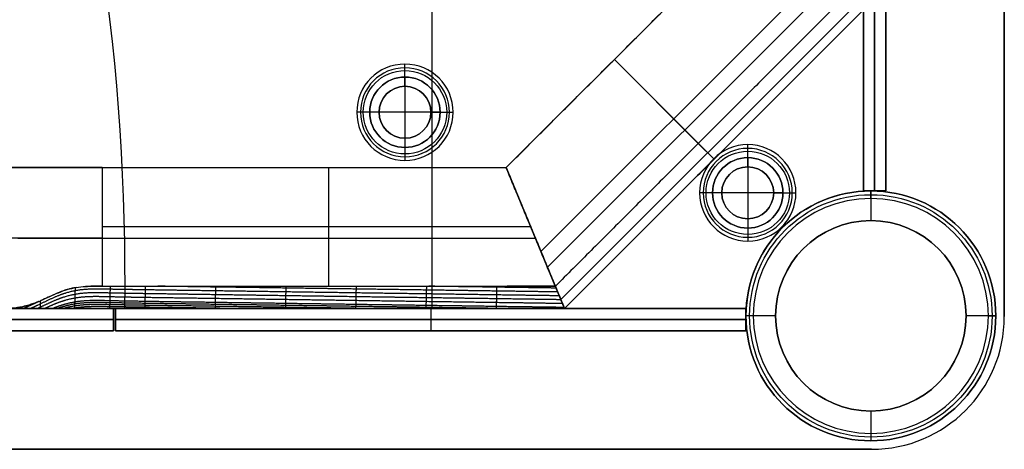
# Model space of a CAD drawing. Header units: millimetres. Extents: x -9 to 841, y -464 to 386.
# Tile 15 of 24: x 708 to 841, y -464 to -406. Entities that reach past the tile are written whole.
import ezdxf

# ---------------------------------------------------------------- set-up
doc = ezdxf.new("R2010")
doc.units = ezdxf.units.MM
doc.header["$MEASUREMENT"] = 0

msp = doc.modelspace()

# ---------------------------------------------------------------- linework, layer by layer
for p, q in [((840.91, -446.55, 9), (840.91, 367.65, 9)), ((763.73, -445.45, -0.5), (763.73, -340.96, -0.5)), ((763.73, -414.22, -3.5), (763.73, -340.96, -3.5)), ((821.91, -429.6, -20.5), (821.91, -344.6, -20.5)), ((823.41, -344.6, -40.5), (823.41, -429.6, -40.5)), ((823.41, -429.6, -0.5), (823.41, -344.6, -0.5)), ((824.91, -429.6, -20.5), (824.91, -344.6, -20.5)), ((821.91, -345.84, -2), (821.91, -429.63, -2)), ((773.73, -426.45, -38.75), (802.91, -397.28, -38.75)), ((814.22, -401.96, -5), (778.42, -437.76, -5)), ((779.3, -439.89, -72.5), (816.34, -402.84, -72.5)), ((781.11, -444.26, -6.81), (820.72, -404.65, -6.81)), ((781.6, -445.45, -40.25), (821.91, -405.15, -40.25)), ((760.08, -414.23, 1.25), (760.08, -412.48, -0.5)), ((799.64, -423.18, -5), (788.32, -411.86, -5)), ((788.32, -411.86, -72.5), (788.32, -411.86, -5)), ((801.76, -425.3, -72.5), (788.32, -411.86, -72.5)), ((760.08, -415.48, -1), (760.08, -412.98, -3.5)), ((760.08, -414.23, 12.5), (760.08, -414.23, 1.25)), ((760.08, -414.23, 12.5), (760.08, -423.73, 12.5)), ((760.08, -415.48, -0.5), (760.08, -415.48, -1)), ((755.33, -418.98, 1.25), (753.58, -418.98, -0.5)), ((756.58, -418.98, -1), (754.08, -418.98, -3.5)), ((755.33, -418.98, 12.5), (755.33, -418.98, 1.25)), ((764.83, -418.98, 12.5), (755.33, -418.98, 12.5)), ((756.58, -418.98, -0.5), (756.58, -418.98, -1)), ((763.58, -418.98, -1), (766.08, -418.98, -3.5)), ((763.58, -418.98, -0.5), (763.58, -418.98, -1)), ((764.83, -418.98, 1.25), (766.58, -418.98, -0.5)), ((764.83, -418.98, 12.5), (764.83, -418.98, 1.25)), ((760.08, -422.48, -0.5), (760.08, -422.48, -1)), ((760.08, -422.48, -1), (760.08, -424.98, -3.5)), ((801.76, -425.3, -8), (799.64, -423.18, -5)), ((806.31, -425.1, 1.25), (806.31, -423.35, -0.5)), ((760.08, -423.73, 1.25), (760.08, -425.48, -0.5)), ((760.08, -423.73, 12.5), (760.08, -423.73, 1.25)), ((763.73, -445.45, -3.5), (763.73, -423.74, -3.5)), ((806.31, -426.35, -1), (806.31, -423.85, -3.5)), ((801.76, -425.3, -72.5), (801.76, -425.3, -8)), ((806.31, -425.1, 12.5), (806.31, -425.1, 1.25)), ((806.31, -425.1, 12.5), (806.31, -434.6, 12.5)), ((58.08, -426.45, -36.5), (773.73, -426.45, -36.5)), ((719.24, -426.45, -5), (719.24, -442.45, -5)), ((749.8, -442.45, -5), (749.8, -426.45, -5)), ((773.73, -426.45, -38.75), (781.6, -445.45, -38.75)), ((781.6, -445.45, -38.75), (773.73, -426.45, -38.75)), ((806.31, -426.35, -0.5), (806.31, -426.35, -1)), ((801.56, -429.85, 1.25), (799.81, -429.85, -0.5)), ((802.81, -429.85, -1), (800.31, -429.85, -3.5)), ((801.56, -429.85, 12.5), (801.56, -429.85, 1.25)), ((811.06, -429.85, 12.5), (801.56, -429.85, 12.5)), ((802.81, -429.85, -0.5), (802.81, -429.85, -1)), ((809.81, -429.85, -1), (812.31, -429.85, -3.5)), ((809.81, -429.85, -0.5), (809.81, -429.85, -1)), ((811.06, -429.85, 1.25), (812.81, -429.85, -0.5)), ((811.06, -429.85, 12.5), (811.06, -429.85, 1.25)), ((824.91, -429.6, -20.5), (821.91, -429.6, -20.5)), ((821.91, -429.63, -3.5), (821.91, -429.63, -0.5)), ((822.91, -430.6, -0.5), (822.91, -429.6, -1.5)), ((822.91, -429.6, -1.5), (822.91, -429.6, -721.5)), ((822.91, -429.6, -721.5), (822.91, -433.6, -721.5)), ((823.41, -429.6, -40.5), (823.41, -429.6, -0.5)), ((822.91, -430.6, -0.5), (822.91, -433.6, -0.5)), ((806.31, -433.35, -0.5), (806.31, -433.35, -1)), ((806.31, -433.35, -1), (806.31, -435.85, -3.5)), ((822.91, -433.6, -0.5), (822.91, -433.6, -721.5)), ((777.05, -434.45, -5), (719.24, -434.45, -5)), ((806.31, -434.6, 1.25), (806.31, -436.35, -0.5)), ((806.31, -434.6, 12.5), (806.31, -434.6, 1.25)), ((707.88, -435.95, -72.5), (777.67, -435.95, -72.5)), ((777.67, -435.95, -72.5), (777.67, -435.95, -5)), ((777.67, -435.95, -72.5), (777.67, -435.95, -5)), ((50.21, -445.45, -36.5), (781.6, -445.45, -36.5)), ((720.76, -445.45, -20.5), (110.76, -445.45, -20.5)), ((720.76, -445.45, -20.5), (720.76, -448.45, -20.5)), ((721.06, -445.45, -20.5), (721.06, -448.45, -20.5)), ((806.06, -445.45, -20.5), (721.06, -445.45, -20.5)), ((722.3, -445.45, -3.5), (722.3, -445.45, -0.5)), ((806.09, -445.45, -2), (722.3, -445.45, -2)), ((763.56, -445.45, -40.5), (763.56, -448.45, -40.5)), ((763.56, -445.45, -0.5), (763.56, -448.45, -0.5)), ((763.56, -445.45, -0.5), (763.56, -445.45, -40.5)), ((764.19, -445.45, -0.5), (764.19, -445.45, -3.5)), ((806.06, -445.45, -20.5), (806.06, -448.45, -20.5)), ((806.09, -445.45, -0.5), (806.09, -445.45, -3.5)), ((110.76, -446.95, -40.5), (720.76, -446.95, -40.5)), ((720.76, -446.95, -0.5), (110.76, -446.95, -0.5)), ((720.76, -446.95, -40.5), (720.76, -446.95, -0.5)), ((721.06, -446.95, -40.5), (806.06, -446.95, -40.5)), ((721.06, -446.95, -0.5), (721.06, -446.95, -40.5)), ((806.06, -446.95, -0.5), (721.06, -446.95, -0.5)), ((807.06, -446.45, -0.5), (806.06, -446.45, -1.5)), ((806.06, -446.45, -1.5), (806.06, -446.45, -721.5)), ((810.06, -446.45, -721.5), (806.06, -446.45, -721.5)), ((806.06, -446.95, -40.5), (806.06, -446.95, -0.5)), ((810.06, -446.45, -0.5), (807.06, -446.45, -0.5)), ((810.06, -446.45, -0.5), (810.06, -446.45, -721.5)), ((838.76, -446.45, -0.5), (835.76, -446.45, -0.5)), ((835.76, -446.45, -0.5), (835.76, -446.45, -721.5)), ((839.76, -446.45, -721.5), (835.76, -446.45, -721.5)), ((838.76, -446.45, -0.5), (839.76, -446.45, -1.5)), ((839.76, -446.45, -1.5), (839.76, -446.45, -721.5)), ((720.76, -448.45, -20.5), (110.76, -448.45, -20.5)), ((806.06, -448.45, -20.5), (721.06, -448.45, -20.5)), ((763.56, -448.45, -0.5), (763.56, -448.45, -40.5)), ((822.91, -459.3, -0.5), (822.91, -462.3, -0.5)), ((822.91, -459.3, -0.5), (822.91, -459.3, -721.5)), ((822.91, -459.3, -721.5), (822.91, -463.3, -721.5)), ((822.91, -462.3, -0.5), (822.91, -463.3, -1.5)), ((822.91, -463.3, -1.5), (822.91, -463.3, -721.5)), ((8.81, -464.45, 9), (823.01, -464.45, 9)), ((823.01, -464.45, -0.5), (823.01, -464.45, 18.5))]:
    msp.add_line(p, q)
for centre, radius in [((760.08, -418.98, 0.37), 5.63), ((760.08, -418.98, -2.25), 4.75), ((760.08, -418.98, 6.87), 4.75), ((760.08, -418.98, -0.75), 3.5), ((806.31, -429.85, 0.37), 5.62), ((806.31, -429.85, -2.25), 4.75), ((806.31, -429.85, 6.87), 4.75), ((806.31, -429.85, -0.75), 3.5), ((822.91, -446.45, -361.5), 16.85), ((822.91, -446.45, -1), 16.35), ((822.91, -446.45, -361), 12.85)]:
    msp.add_circle(centre, radius)
for centre, radius, start, end in [((422.33, -441.32, -3.5), 300, 359.2104, 17.5852), ((422.33, -441.32, -0.5), 300, 359.2104, 17.5852), ((422.33, -441.32, -2), 300, 359.2104, 17.5852), ((760.08, -418.98, -0.5), 6.5, 0, 180), ((760.08, -418.98, -3.5), 6, 90, 270), ((760.08, -418.98, 1.25), 4.75, 0, 180), ((760.08, -418.98, 12.5), 4.75, 360, 180), ((760.08, -418.98, -3.5), 6, 270, 90), ((760.08, -418.98, -1), 3.5, 90, 270), ((760.08, -418.98, -0.5), 3.5, 90, 270), ((760.08, -418.98, -1), 3.5, 270, 90), ((760.08, -418.98, -0.5), 3.5, 270, 90), ((760.08, -418.98, -0.5), 6.5, 180, 0), ((760.08, -418.98, 1.25), 4.75, 180, 0), ((760.08, -418.98, 12.5), 4.75, 180, 0), ((806.31, -429.85, -0.5), 6.5, 0, 180), ((806.31, -429.85, -3.5), 6, 90, 270), ((806.31, -429.85, -3.5), 6, 270, 90), ((806.31, -429.85, 1.25), 4.75, 0, 180), ((806.31, -429.85, 12.5), 4.75, 0, 180), ((806.31, -429.85, -1), 3.5, 90, 270), ((806.31, -429.85, -0.5), 3.5, 90, 270), ((806.31, -429.85, -1), 3.5, 270, 90), ((806.31, -429.85, -0.5), 3.5, 270, 90), ((806.31, -429.85, -0.5), 6.5, 180, 0), ((806.31, -429.85, 1.25), 4.75, 180, 0), ((806.31, -429.85, 12.5), 4.75, 180, 0), ((822.91, -446.45, -1.5), 16.85, 90, 270), ((822.91, -446.45, -721.5), 16.85, 90, 270), ((822.91, -446.45, -0.5), 16.85, 93.4023, 176.5977), ((822.91, -446.45, -3.5), 16.85, 93.4023, 176.5977), ((822.91, -446.45, -2), 16.85, 93.4023, 176.5977), ((822.91, -446.45, -1.5), 16.85, 270, 90), ((822.91, -446.45, -721.5), 16.85, 270, 90), ((822.91, -446.45, -0.5), 15.85, 90, 270), ((822.91, -446.45, -0.5), 15.85, 270, 90), ((822.91, -446.45, -721.5), 12.85, 90, 270), ((822.91, -446.45, -0.5), 12.85, 90, 270), ((822.91, -446.45, -721.5), 12.85, 270, 90), ((822.91, -446.45, -0.5), 12.85, 270, 90), ((823.01, -446.55, -0.5), 17.9, 270, 0), ((823.01, -446.55, 18.5), 17.9, 270, 360), ((823.01, -446.55, 9), 17.9, 270, 0)]:
    msp.add_arc(centre, radius, start, end)
at = {"extrusion": (1.57971e-13, 1, 4.43695e-13)}
msp.add_arc((-719.24, 15, -426.45), 20, 270, 309.195, dxfattribs=at)
at = {"extrusion": (0, 1, 0)}
msp.add_arc((-719.24, 15, -435.95), 20, 270, 309.195, dxfattribs=at)
for points, degree in [([(840.91, 367.65, -0.5), (840.91, -39.45, -0.5), (840.91, -446.55, -0.5)], 2), ([(840.91, -446.55, 18.5), (840.91, -39.45, 18.5), (840.91, 367.65, 18.5)], 2), ([(821.91, -429.6, -40.5), (821.91, -387.1, -40.5), (821.91, -344.6, -40.5)], 2), ([(821.91, -344.6, -0.5), (821.91, -387.1, -0.5), (821.91, -429.6, -0.5)], 2), ([(824.91, -344.6, -40.5), (824.91, -387.1, -40.5), (824.91, -429.6, -40.5)], 2), ([(824.91, -429.6, -0.5), (824.91, -387.1, -0.5), (824.91, -344.6, -0.5)], 2), ([(821.91, -345.84, -0.5), (821.91, -387.73, -0.5), (821.91, -429.63, -0.5)], 2), ([(821.91, -429.63, -3.5), (821.91, -387.73, -3.5), (821.91, -345.84, -3.5)], 2), ([(773.73, -426.45, -5), (788.32, -411.86, -5), (802.91, -397.28, -5)], 2), ([(773.73, -426.45, -72.5), (788.32, -411.86, -72.5), (802.91, -397.28, -72.5)], 2), ([(818.91, -403.9, -5), (799.64, -423.18, -5), (780.36, -442.45, -5)], 2), ([(781.6, -445.45, -8), (801.76, -425.3, -8), (821.91, -405.15, -8)], 2), ([(821.91, -405.15, -72.5), (801.76, -425.3, -72.5), (781.6, -445.45, -72.5)], 2), ([(58.08, -426.45, -72.5), (415.91, -426.45, -72.5), (773.73, -426.45, -72.5)], 2), ([(719.24, -426.45, -5), (746.49, -426.45, -5), (773.73, -426.45, -5)], 2), ([(780.36, -442.45, -5), (777.05, -434.45, -5), (773.73, -426.45, -5)], 2), ([(773.73, -426.45, -5), (773.73, -426.45, -38.75), (773.73, -426.45, -72.5)], 2), ([(773.73, -426.45, -72.5), (777.67, -435.95, -72.5), (781.6, -445.45, -72.5)], 2), ([(773.73, -426.45, -72.5), (773.73, -426.45, -38.75), (773.73, -426.45, -5)], 2), ([(773.73, -426.45, -72.5), (777.67, -435.95, -72.5), (781.6, -445.45, -72.5)], 2), ([(773.73, -426.45, -5), (777.05, -434.45, -5), (780.36, -442.45, -5)], 2), ([(824.91, -429.6, -40.5), (823.41, -429.6, -40.5), (821.91, -429.6, -40.5)], 2), ([(821.91, -429.6, -0.5), (823.41, -429.6, -0.5), (824.91, -429.6, -0.5)], 2), ([(821.91, -429.6, -40.5), (821.91, -429.6, -20.5), (821.91, -429.6, -0.5)], 2), ([(824.91, -429.6, -40.5), (824.91, -429.6, -20.5), (824.91, -429.6, -0.5)], 2), ([(715.73, -442.62, -4.69), (716.16, -442.55, -4.77), (716.58, -442.51, -4.83), (717.01, -442.48, -4.88)], 3), ([(717.01, -442.48, -4.88), (717.74, -442.44, -4.96), (718.48, -442.46, -5), (719.23, -442.45, -5)], 3), ([(719.23, -442.45, -5), (719.23, -442.45, -5), (719.24, -442.45, -5), (719.24, -442.45, -5)], 3), ([(720.82, -442.45, -5), (722.41, -442.45, -5), (724.01, -442.45, -5), (725.6, -442.45, -5)], 3), ([(725.6, -442.45, -5), (733.54, -442.45, -5), (760.46, -442.45, -5), (773.85, -442.45, -5)], 3), ([(780.36, -442.45, -5), (778.19, -442.45, -5), (776.02, -442.45, -5), (773.85, -442.45, -5)], 3), ([(780.36, -442.45, -5), (780.98, -443.95, -6.5), (781.6, -445.45, -8)], 2), ([(780.36, -442.45, -5), (780.93, -443.82, -6.37), (781.22, -444.52, -7.06), (781.6, -445.45, -8)], 3), ([(780.36, -442.45, -5), (780.36, -442.45, -5), (780.36, -442.45, -5), (780.36, -442.45, -5)], 3), ([(710.7, -444.51, -3.08), (710.29, -444.71, -2.93), (709.88, -444.9, -2.78), (709.48, -445.09, -2.63), (709.07, -445.27, -2.48), (708.67, -445.45, -2.34)], 5), ([(710.44, -444.61, -2.96), (710.62, -444.54, -3.05), (710.8, -444.47, -3.13), (710.98, -444.39, -3.22)], 3), ([(50.21, -445.45, -72.5), (415.91, -445.45, -72.5), (781.6, -445.45, -72.5)], 2), ([(110.76, -445.45, -40.5), (415.76, -445.45, -40.5), (720.76, -445.45, -40.5)], 2), ([(720.76, -445.45, -0.5), (415.76, -445.45, -0.5), (110.76, -445.45, -0.5)], 2), ([(719.24, -445.45, -8), (718.48, -445.45, -8), (717.72, -445.45, -7.97), (716.97, -445.45, -7.87)], 3), ([(719.24, -445.45, -8), (718.48, -445.45, -8), (717.73, -445.45, -7.97), (716.97, -445.45, -7.87)], 3), ([(719.25, -445.45, -8), (719.25, -445.45, -8), (719.25, -445.45, -8), (719.24, -445.45, -8)], 3), ([(720.8, -445.45, -8), (720.17, -445.45, -8), (719.68, -445.45, -8.01), (719.25, -445.45, -8)], 3), ([(720.76, -445.45, -40.5), (720.76, -446.95, -40.5), (720.76, -448.45, -40.5)], 2), ([(720.76, -448.45, -0.5), (720.76, -446.95, -0.5), (720.76, -445.45, -0.5)], 2), ([(720.76, -445.45, -40.5), (720.76, -445.45, -20.5), (720.76, -445.45, -0.5)], 2), ([(725.56, -445.45, -8), (723.97, -445.45, -8), (722.38, -445.45, -8), (720.8, -445.45, -8)], 3), ([(721.06, -445.45, -40.5), (763.56, -445.45, -40.5), (806.06, -445.45, -40.5)], 2), ([(721.06, -448.45, -40.5), (721.06, -446.95, -40.5), (721.06, -445.45, -40.5)], 2), ([(721.06, -445.45, -0.5), (721.06, -445.45, -20.5), (721.06, -445.45, -40.5)], 2), ([(721.06, -448.45, -0.5), (721.06, -446.95, -0.5), (721.06, -445.45, -0.5)], 2), ([(806.06, -445.45, -0.5), (763.56, -445.45, -0.5), (721.06, -445.45, -0.5)], 2), ([(806.09, -445.45, -0.5), (764.19, -445.45, -0.5), (722.3, -445.45, -0.5)], 2), ([(722.3, -445.45, -3.5), (764.19, -445.45, -3.5), (806.09, -445.45, -3.5)], 2), ([(781.6, -445.45, -8), (780.97, -445.45, -8), (780.34, -445.45, -8), (779.71, -445.45, -8)], 3), ([(781.6, -445.45, -8), (780.97, -445.45, -8), (780.34, -445.45, -8), (779.71, -445.45, -8)], 3), ([(781.6, -445.45, -72.5), (781.6, -445.45, -40.25), (781.6, -445.45, -8)], 2), ([(781.6, -445.45, -72.5), (781.6, -445.45, -40.25), (781.6, -445.45, -8)], 2), ([(781.6, -445.45, -8), (781.6, -445.45, -8), (781.6, -445.45, -8), (781.6, -445.45, -8)], 3), ([(806.06, -445.45, -40.5), (806.06, -446.95, -40.5), (806.06, -448.45, -40.5)], 2), ([(806.06, -448.45, -0.5), (806.06, -446.95, -0.5), (806.06, -445.45, -0.5)], 2), ([(806.06, -445.45, -40.5), (806.06, -445.45, -20.5), (806.06, -445.45, -0.5)], 2), ([(840.91, -446.55, -0.5), (840.91, -446.55, 9), (840.91, -446.55, 18.5)], 2), ([(720.76, -448.45, -40.5), (415.76, -448.45, -40.5), (110.76, -448.45, -40.5)], 2), ([(110.76, -448.45, -0.5), (415.76, -448.45, -0.5), (720.76, -448.45, -0.5)], 2), ([(720.76, -448.45, -40.5), (720.76, -448.45, -20.5), (720.76, -448.45, -0.5)], 2), ([(806.06, -448.45, -40.5), (763.56, -448.45, -40.5), (721.06, -448.45, -40.5)], 2), ([(721.06, -448.45, -40.5), (721.06, -448.45, -20.5), (721.06, -448.45, -0.5)], 2), ([(721.06, -448.45, -0.5), (763.56, -448.45, -0.5), (806.06, -448.45, -0.5)], 2), ([(806.06, -448.45, -40.5), (806.06, -448.45, -20.5), (806.06, -448.45, -0.5)], 2), ([(823.01, -464.45, -0.5), (415.91, -464.45, -0.5), (8.81, -464.45, -0.5)], 2), ([(8.81, -464.45, 18.5), (415.91, -464.45, 18.5), (823.01, -464.45, 18.5)], 2)]:
    msp.add_open_spline(points, degree=degree)
for points, degree, knots in [([(780.9, -443.74, -6.29), (779.21, -443.72, -6.27), (777.53, -443.69, -6.25), (775.84, -443.67, -6.22), (772.26, -443.62, -6.17), (768.68, -443.57, -6.12), (766.78, -443.54, -6.09), (762.99, -443.49, -6.04), (759.2, -443.43, -5.99), (757.31, -443.41, -5.96), (753.52, -443.35, -5.9), (749.73, -443.3, -5.85), (747.83, -443.27, -5.82), (744.04, -443.22, -5.77), (740.25, -443.16, -5.72), (738.36, -443.13, -5.69), (734.57, -443.08, -5.64), (730.77, -443.02, -5.58), (728.88, -443, -5.56), (726.04, -442.95, -5.52), (723.19, -442.91, -5.48), (722.25, -442.9, -5.46), (720.35, -442.86, -5.45), (718.46, -442.82, -5.43), (717.51, -442.81, -5.41), (715.62, -442.96, -5.26), (713.74, -443.51, -4.8), (712.81, -443.91, -4.48), (711.61, -444.51, -4.01), (710.41, -445.08, -3.56), (710.15, -445.21, -3.46), (709.89, -445.33, -3.36), (709.63, -445.45, -3.27)], 5, [-3.773212, -3.773212, -3.773212, -3.773212, -3.773212, -3.773212, -2.930342, -2.930342, -2.930342, -1.982927, -1.982927, -1.982927, -1.035512, -1.035512, -1.035512, -0.088097, -0.088097, -0.088097, 0.859318, 0.859318, 0.859318, 1.806733, 1.806733, 1.806733, 2.28044, 2.28044, 2.28044, 2.754148, 2.754148, 2.754148, 3.227855, 3.227855, 3.227855, 3.360834, 3.360834, 3.360834, 3.360834, 3.360834, 3.360834]), ([(781.12, -444.27, -6.82), (779.38, -444.25, -6.79), (777.65, -444.21, -6.77), (775.92, -444.19, -6.74), (772.29, -444.14, -6.69), (768.67, -444.09, -6.64), (766.77, -444.06, -6.61), (762.98, -444.01, -6.56), (759.19, -443.95, -6.51), (757.3, -443.93, -6.48), (753.5, -443.87, -6.43), (749.71, -443.82, -6.37), (747.82, -443.79, -6.34), (744.03, -443.74, -6.29), (740.24, -443.68, -6.24), (738.34, -443.65, -6.21), (734.55, -443.6, -6.16), (730.76, -443.54, -6.1), (728.87, -443.51, -6.08), (726.03, -443.47, -6.04), (723.18, -443.43, -6), (722.23, -443.41, -5.99), (720.34, -443.37, -5.98), (718.44, -443.32, -5.96), (717.49, -443.31, -5.95), (715.61, -443.45, -5.8), (713.72, -443.98, -5.36), (712.8, -444.37, -5.04), (711.79, -444.86, -4.66), (710.78, -445.35, -4.28), (710.7, -445.38, -4.25), (710.63, -445.42, -4.22), (710.56, -445.45, -4.2)], 5, [-3.796107, -3.796107, -3.796107, -3.796107, -3.796107, -3.796107, -2.930342, -2.930342, -2.930342, -1.982927, -1.982927, -1.982927, -1.035512, -1.035512, -1.035512, -0.088097, -0.088097, -0.088097, 0.859318, 0.859318, 0.859318, 1.806733, 1.806733, 1.806733, 2.28044, 2.28044, 2.28044, 2.754148, 2.754148, 2.754148, 3.227855, 3.227855, 3.227855, 3.265299, 3.265299, 3.265299, 3.265299, 3.265299, 3.265299]), ([(710.98, -444.39, -3.22), (711.38, -444.22, -3.4), (711.77, -444.03, -3.56), (712.56, -443.66, -3.86), (712.96, -443.48, -3.99), (713.75, -443.16, -4.24), (714.14, -443.01, -4.35), (714.94, -442.78, -4.54), (715.34, -442.69, -4.62), (715.73, -442.62, -4.69)], 3, [-0.5338197, -0.5338197, -0.5338197, -0.5338197, -0.4003078, -0.4003078, -0.2668714, -0.2668714, -0.1334431, -0.1334431, 0, 0, 0, 0]), ([(715.73, -442.62, -4.69), (715.52, -442.66, -4.65), (715.34, -442.69, -4.62), (715.02, -442.77, -4.55), (714.87, -442.8, -4.52), (714.47, -442.91, -4.43), (714.24, -442.98, -4.37), (713.6, -443.21, -4.19), (713.25, -443.35, -4.09), (712.58, -443.65, -3.86), (712.27, -443.8, -3.75), (711.64, -444.09, -3.5), (711.32, -444.24, -3.37), (710.98, -444.39, -3.22)], 3, [6.6422665, 6.6422665, 6.6422665, 6.6422665, 6.6801911, 6.6801911, 6.7181156, 6.7181156, 6.7939591, 6.7939591, 6.9456434, 6.9456434, 7.0973278, 7.0973278, 7.2490125, 7.2490125, 7.2490125, 7.2490125]), ([(715.57, -445.45, -7.58), (715.57, -445.44, -7.57), (715.57, -445.43, -7.56), (715.57, -445.42, -7.55), (715.57, -445.35, -7.49), (715.57, -445.28, -7.43), (715.57, -445.23, -7.38), (715.57, -445.12, -7.28), (715.58, -445.01, -7.18), (715.58, -444.96, -7.13), (715.58, -444.85, -7.03), (715.58, -444.74, -6.92), (715.58, -444.69, -6.87), (715.59, -444.53, -6.72), (715.59, -444.37, -6.57), (715.59, -444.26, -6.46), (715.6, -444.05, -6.25), (715.6, -443.85, -6.04), (715.6, -443.75, -5.94), (715.61, -443.55, -5.73), (715.61, -443.35, -5.51), (715.62, -443.25, -5.4), (715.62, -443.07, -5.19), (715.63, -442.89, -4.98), (715.63, -442.8, -4.88), (715.63, -442.72, -4.78), (715.64, -442.64, -4.67)], 5, [-0.2547841, -0.2547841, -0.2547841, -0.2547841, -0.2547841, -0.2547841, -0.2473987, -0.2473987, -0.2473987, -0.2110006, -0.2110006, -0.2110006, -0.1746026, -0.1746026, -0.1746026, -0.1382045, -0.1382045, -0.1382045, -0.0654085, -0.0654085, -0.0654085, 0.0073876, 0.0073876, 0.0073876, 0.0801837, 0.0801837, 0.0801837, 0.1459855, 0.1459855, 0.1459855, 0.1459855, 0.1459855, 0.1459855]), ([(719.23, -442.45, -5), (718.82, -442.45, -5), (718.41, -442.45, -4.99), (717.62, -442.46, -4.94), (717.28, -442.47, -4.91), (717.01, -442.48, -4.88)], 3, [6.2382072, 6.2382072, 6.2382072, 6.2382072, 6.3657997, 6.3657997, 6.4938217, 6.4938217, 6.4938217, 6.4938217]), ([(719.24, -442.45, -5), (719.64, -442.45, -5), (720.05, -442.45, -5), (720.48, -442.45, -5), (720.64, -442.45, -5), (720.82, -442.45, -5)], 3, [0.0465945, 0.0465945, 0.0465945, 0.0465945, 0.1483252, 0.1483252, 0.1940596, 0.1940596, 0.1940596, 0.1940596]), ([(720.29, -445.45, -8), (720.29, -445.4, -7.96), (720.3, -445.36, -7.91), (720.3, -445.31, -7.87), (720.3, -445.21, -7.77), (720.3, -445.11, -7.68), (720.3, -445.05, -7.63), (720.3, -444.94, -7.53), (720.31, -444.84, -7.42), (720.31, -444.78, -7.37), (720.31, -444.68, -7.27), (720.31, -444.57, -7.17), (720.31, -444.52, -7.12), (720.32, -444.36, -6.96), (720.32, -444.2, -6.81), (720.32, -444.09, -6.71), (720.33, -443.89, -6.5), (720.33, -443.68, -6.29), (720.33, -443.57, -6.19), (720.34, -443.37, -5.98), (720.34, -443.16, -5.76), (720.35, -443.06, -5.66), (720.35, -442.88, -5.46), (720.36, -442.7, -5.27), (720.36, -442.61, -5.18), (720.36, -442.53, -5.09), (720.36, -442.45, -5)], 5, [-0.2795516, -0.2795516, -0.2795516, -0.2795516, -0.2795516, -0.2795516, -0.2473987, -0.2473987, -0.2473987, -0.2110006, -0.2110006, -0.2110006, -0.1746026, -0.1746026, -0.1746026, -0.1382045, -0.1382045, -0.1382045, -0.0654085, -0.0654085, -0.0654085, 0.0073876, 0.0073876, 0.0073876, 0.0801837, 0.0801837, 0.0801837, 0.1403159, 0.1403159, 0.1403159, 0.1403159, 0.1403159, 0.1403159]), ([(725.03, -445.45, -8), (725.03, -445.42, -7.97), (725.03, -445.39, -7.94), (725.03, -445.35, -7.91), (725.04, -445.27, -7.82), (725.04, -445.18, -7.74), (725.04, -445.13, -7.69), (725.04, -445.02, -7.58), (725.04, -444.92, -7.48), (725.05, -444.87, -7.43), (725.05, -444.76, -7.33), (725.05, -444.66, -7.22), (725.05, -444.6, -7.17), (725.06, -444.45, -7.01), (725.06, -444.29, -6.86), (725.06, -444.19, -6.76), (725.07, -443.98, -6.55), (725.07, -443.77, -6.34), (725.07, -443.66, -6.24), (725.08, -443.46, -6.03), (725.08, -443.25, -5.82), (725.08, -443.15, -5.71), (725.09, -442.94, -5.51), (725.09, -442.74, -5.3), (725.1, -442.65, -5.2), (725.1, -442.55, -5.1), (725.1, -442.45, -5)], 5, [-0.2699499, -0.2699499, -0.2699499, -0.2699499, -0.2699499, -0.2699499, -0.2473987, -0.2473987, -0.2473987, -0.2110006, -0.2110006, -0.2110006, -0.1746026, -0.1746026, -0.1746026, -0.1382045, -0.1382045, -0.1382045, -0.0654085, -0.0654085, -0.0654085, 0.0073876, 0.0073876, 0.0073876, 0.0801837, 0.0801837, 0.0801837, 0.1496671, 0.1496671, 0.1496671, 0.1496671, 0.1496671, 0.1496671]), ([(780.68, -443.22, -5.77), (779.04, -443.2, -5.74), (777.4, -443.17, -5.72), (775.76, -443.15, -5.7), (772.23, -443.1, -5.65), (768.69, -443.05, -5.6), (766.79, -443.02, -5.57), (763, -442.97, -5.52), (759.21, -442.91, -5.47), (757.32, -442.88, -5.44), (753.53, -442.83, -5.38), (749.74, -442.78, -5.33), (747.84, -442.75, -5.3), (744.05, -442.7, -5.25), (740.26, -442.64, -5.2), (738.37, -442.61, -5.17), (734.91, -442.57, -5.12), (731.45, -442.52, -5.07), (729.88, -442.49, -5.05), (728.32, -442.47, -5.03), (726.75, -442.45, -5)], 5, [-3.75029, -3.75029, -3.75029, -3.75029, -3.75029, -3.75029, -2.930342, -2.930342, -2.930342, -1.982927, -1.982927, -1.982927, -1.035512, -1.035512, -1.035512, -0.088097, -0.088097, -0.088097, 0.859318, 0.859318, 0.859318, 1.641724, 1.641724, 1.641724, 1.641724, 1.641724, 1.641724]), ([(734.51, -445.45, -8), (734.51, -445.44, -8), (734.51, -445.44, -7.99), (734.51, -445.43, -7.99), (734.51, -445.38, -7.93), (734.51, -445.32, -7.87), (734.52, -445.27, -7.82), (734.52, -445.16, -7.72), (734.52, -445.06, -7.61), (734.52, -445.01, -7.56), (734.52, -444.9, -7.46), (734.53, -444.8, -7.35), (734.53, -444.75, -7.3), (734.53, -444.59, -7.14), (734.53, -444.43, -6.99), (734.54, -444.33, -6.89), (734.54, -444.12, -6.68), (734.55, -443.91, -6.47), (734.55, -443.81, -6.37), (734.55, -443.6, -6.16), (734.56, -443.39, -5.95), (734.56, -443.29, -5.84), (734.57, -443.08, -5.64), (734.57, -442.87, -5.43), (734.57, -442.77, -5.32), (734.58, -442.64, -5.2), (734.58, -442.52, -5.07), (734.58, -442.49, -5.05), (734.58, -442.47, -5.02), (734.58, -442.45, -5)], 5, [-0.2510777, -0.2510777, -0.2510777, -0.2510777, -0.2510777, -0.2510777, -0.2473987, -0.2473987, -0.2473987, -0.2110006, -0.2110006, -0.2110006, -0.1746026, -0.1746026, -0.1746026, -0.1382045, -0.1382045, -0.1382045, -0.0654085, -0.0654085, -0.0654085, 0.0073876, 0.0073876, 0.0073876, 0.0801837, 0.0801837, 0.0801837, 0.1529798, 0.1529798, 0.1529798, 0.1686254, 0.1686254, 0.1686254, 0.1686254, 0.1686254, 0.1686254]), ([(743.99, -445.45, -8), (743.99, -445.42, -7.97), (743.99, -445.39, -7.94), (743.99, -445.36, -7.91), (743.99, -445.28, -7.83), (744, -445.19, -7.75), (744, -445.14, -7.69), (744, -445.04, -7.59), (744, -444.93, -7.49), (744, -444.88, -7.43), (744.01, -444.73, -7.28), (744.01, -444.57, -7.12), (744.01, -444.47, -7.02), (744.02, -444.26, -6.81), (744.02, -444.05, -6.6), (744.02, -443.94, -6.5), (744.03, -443.74, -6.29), (744.03, -443.53, -6.08), (744.04, -443.42, -5.98), (744.04, -443.22, -5.77), (744.05, -443.01, -5.56), (744.05, -442.9, -5.46), (744.05, -442.75, -5.3), (744.06, -442.6, -5.15), (744.06, -442.55, -5.1), (744.06, -442.5, -5.05), (744.06, -442.45, -5)], 5, [-0.2321987, -0.2321987, -0.2321987, -0.2321987, -0.2321987, -0.2321987, -0.2110006, -0.2110006, -0.2110006, -0.1746026, -0.1746026, -0.1746026, -0.1382045, -0.1382045, -0.1382045, -0.0654085, -0.0654085, -0.0654085, 0.0073876, 0.0073876, 0.0073876, 0.0801837, 0.0801837, 0.0801837, 0.1529798, 0.1529798, 0.1529798, 0.1875161, 0.1875161, 0.1875161, 0.1875161, 0.1875161, 0.1875161]), ([(753.47, -445.45, -8), (753.47, -445.45, -8), (753.47, -445.44, -8), (753.47, -445.44, -7.99), (753.47, -445.38, -7.94), (753.47, -445.33, -7.88), (753.47, -445.28, -7.83), (753.48, -445.17, -7.73), (753.48, -445.07, -7.62), (753.48, -445.02, -7.57), (753.48, -444.86, -7.41), (753.49, -444.7, -7.26), (753.49, -444.6, -7.15), (753.49, -444.39, -6.95), (753.5, -444.18, -6.74), (753.5, -444.08, -6.63), (753.5, -443.87, -6.43), (753.51, -443.66, -6.22), (753.51, -443.56, -6.11), (753.52, -443.35, -5.9), (753.52, -443.14, -5.7), (753.52, -443.04, -5.59), (753.53, -442.86, -5.41), (753.53, -442.68, -5.23), (753.53, -442.6, -5.15), (753.54, -442.53, -5.08), (753.54, -442.45, -5)], 5, [-0.2133198, -0.2133198, -0.2133198, -0.2133198, -0.2133198, -0.2133198, -0.2110006, -0.2110006, -0.2110006, -0.1746026, -0.1746026, -0.1746026, -0.1382045, -0.1382045, -0.1382045, -0.0654085, -0.0654085, -0.0654085, 0.0073876, 0.0073876, 0.0073876, 0.0801837, 0.0801837, 0.0801837, 0.1529798, 0.1529798, 0.1529798, 0.206371, 0.206371, 0.206371, 0.206371, 0.206371, 0.206371]), ([(762.95, -445.45, -8), (762.95, -445.42, -7.97), (762.95, -445.39, -7.95), (762.95, -445.37, -7.92), (762.95, -445.28, -7.84), (762.95, -445.2, -7.76), (762.95, -445.15, -7.7), (762.96, -445, -7.55), (762.96, -444.84, -7.39), (762.96, -444.74, -7.29), (762.97, -444.53, -7.08), (762.97, -444.32, -6.87), (762.98, -444.22, -6.77), (762.98, -444.01, -6.56), (762.99, -443.8, -6.35), (762.99, -443.69, -6.25), (762.99, -443.49, -6.04), (763, -443.28, -5.83), (763, -443.17, -5.73), (763, -442.97, -5.52), (763.01, -442.76, -5.31), (763.01, -442.66, -5.21), (763.01, -442.55, -5.11), (763.02, -442.45, -5)], 5, [-0.1944408, -0.1944408, -0.1944408, -0.1944408, -0.1944408, -0.1944408, -0.1746026, -0.1746026, -0.1746026, -0.1382045, -0.1382045, -0.1382045, -0.0654085, -0.0654085, -0.0654085, 0.0073876, 0.0073876, 0.0073876, 0.0801837, 0.0801837, 0.0801837, 0.1529798, 0.1529798, 0.1529798, 0.2252152, 0.2252152, 0.2252152, 0.2252152, 0.2252152, 0.2252152]), ([(780.46, -442.7, -5.25), (778.87, -442.67, -5.22), (777.27, -442.65, -5.2), (775.68, -442.63, -5.18), (772.25, -442.58, -5.13), (768.81, -442.53, -5.08), (766.98, -442.5, -5.05), (765.14, -442.48, -5.03), (763.3, -442.45, -5)], 5, [-3.727361, -3.727361, -3.727361, -3.727361, -3.727361, -3.727361, -2.930342, -2.930342, -2.930342, -2.011109, -2.011109, -2.011109, -2.011109, -2.011109, -2.011109]), ([(772.43, -445.45, -8), (772.43, -445.39, -7.94), (772.43, -445.34, -7.89), (772.43, -445.29, -7.84), (772.43, -445.13, -7.68), (772.44, -444.98, -7.53), (772.44, -444.87, -7.42), (772.44, -444.66, -7.21), (772.45, -444.46, -7.01), (772.45, -444.35, -6.9), (772.46, -444.14, -6.69), (772.46, -443.93, -6.49), (772.46, -443.83, -6.38), (772.47, -443.62, -6.17), (772.47, -443.41, -5.97), (772.48, -443.31, -5.86), (772.48, -443.1, -5.65), (772.49, -442.89, -5.45), (772.49, -442.79, -5.34), (772.49, -442.66, -5.21), (772.49, -442.53, -5.08), (772.49, -442.5, -5.05), (772.49, -442.48, -5.03), (772.5, -442.45, -5)], 5, [-0.1755662, -0.1755662, -0.1755662, -0.1755662, -0.1755662, -0.1755662, -0.1390844, -0.1390844, -0.1390844, -0.0661208, -0.0661208, -0.0661208, 0.0068428, 0.0068428, 0.0068428, 0.0798065, 0.0798065, 0.0798065, 0.1527701, 0.1527701, 0.1527701, 0.2257337, 0.2257337, 0.2257337, 0.2440742, 0.2440742, 0.2440742, 0.2440742, 0.2440742, 0.2440742]), ([(773.85, -442.45, -5), (774.94, -442.45, -5), (776.02, -442.45, -5), (778.19, -442.45, -5), (779.28, -442.45, -5), (780.36, -442.45, -5)], 3, [-0.6748711, -0.6748711, -0.6748711, -0.6748711, -0.3493053, -0.3493053, -0.0237397, -0.0237397, -0.0237397, -0.0237397]), ([(710.44, -444.61, -2.96), (710.26, -444.69, -2.87), (710.06, -444.76, -2.77), (709.64, -444.9, -2.55), (709.41, -444.98, -2.42), (708.9, -445.12, -2.12), (708.61, -445.19, -1.95), (708.08, -445.3, -1.6), (707.88, -445.33, -1.47), (707.53, -445.38, -1.21), (707.4, -445.4, -1.12), (707.16, -445.42, -0.94), (707.08, -445.43, -0.88), (706.87, -445.44, -0.71), (706.75, -445.45, -0.62), (706.6, -445.45, -0.5)], 3, [7.3196368, 7.3196368, 7.3196368, 7.3196368, 7.4399558, 7.4399558, 7.5602784, 7.5602784, 7.6806065, 7.6806065, 7.7408064, 7.7408064, 7.7710414, 7.7710414, 7.786159, 7.786159, 7.8012765, 7.8012765, 7.8012765, 7.8012765]), ([(710.74, -445.45, -4.38), (710.44, -445.45, -4.08), (710.14, -445.45, -3.78), (709.55, -445.45, -3.19), (709.25, -445.45, -2.9), (708.65, -445.45, -2.32), (708.34, -445.45, -2.03), (707.73, -445.45, -1.47), (707.42, -445.45, -1.19), (706.99, -445.45, -0.83), (706.88, -445.45, -0.73), (706.75, -445.45, -0.62), (706.73, -445.45, -0.61), (706.71, -445.45, -0.59), (706.7, -445.45, -0.58), (706.69, -445.45, -0.57), (706.69, -445.45, -0.57), (706.68, -445.45, -0.57), (706.7, -445.45, -0.58), (706.76, -445.45, -0.63), (706.82, -445.45, -0.67), (706.99, -445.44, -0.81), (707.11, -445.43, -0.9), (707.56, -445.39, -1.24), (707.9, -445.34, -1.48), (708.6, -445.2, -1.94), (708.96, -445.11, -2.16), (709.7, -444.89, -2.58), (710.06, -444.76, -2.78), (710.44, -444.61, -2.96)], 3, [-1.274762, -1.274762, -1.274762, -1.274762, -1.072042, -1.072042, -0.869315, -0.869315, -0.666582, -0.666582, -0.463843, -0.463843, -0.389504, -0.389504, -0.380212, -0.380212, -0.375566, -0.375566, -0.373243, -0.373243, -0.370919, -0.370919, -0.352335, -0.352335, -0.315166, -0.315166, -0.210222, -0.210222, -0.105261, -0.105261, 0, 0, 0, 0]), ([(710.92, -445.45, -4.56), (710.92, -445.42, -4.51), (710.92, -445.38, -4.47), (710.92, -445.34, -4.42), (710.93, -445.22, -4.26), (710.93, -445.1, -4.1), (710.93, -445.01, -3.99), (710.94, -444.83, -3.76), (710.95, -444.66, -3.54), (710.95, -444.57, -3.43), (710.95, -444.49, -3.31), (710.95, -444.4, -3.2)], 5, [-0.0211007, -0.0211007, -0.0211007, -0.0211007, -0.0211007, -0.0211007, 0.0073876, 0.0073876, 0.0073876, 0.0801837, 0.0801837, 0.0801837, 0.1503593, 0.1503593, 0.1503593, 0.1503593, 0.1503593, 0.1503593]), ([(781.33, -444.79, -7.34), (779.55, -444.77, -7.31), (777.78, -444.73, -7.3), (776, -444.71, -7.26), (772.33, -444.66, -7.21), (768.65, -444.61, -7.16), (766.76, -444.58, -7.13), (762.97, -444.53, -7.08), (759.18, -444.47, -7.03), (757.28, -444.45, -7), (753.49, -444.39, -6.95), (749.7, -444.34, -6.89), (747.81, -444.31, -6.86), (744.02, -444.26, -6.81), (740.23, -444.2, -6.76), (738.33, -444.17, -6.73), (734.54, -444.12, -6.68), (730.75, -444.06, -6.62), (728.86, -444.04, -6.6), (726.01, -443.99, -6.56), (723.17, -443.95, -6.52), (722.22, -443.93, -6.51), (720.33, -443.89, -6.5), (718.43, -443.84, -6.49), (717.48, -443.83, -6.47), (715.72, -443.95, -6.33), (713.95, -444.41, -5.95), (713.14, -444.71, -5.71), (712.32, -445.07, -5.42), (711.5, -445.45, -5.12)], 5, [-3.818953, -3.818953, -3.818953, -3.818953, -3.818953, -3.818953, -2.930342, -2.930342, -2.930342, -1.982927, -1.982927, -1.982927, -1.035512, -1.035512, -1.035512, -0.088097, -0.088097, -0.088097, 0.859318, 0.859318, 0.859318, 1.806733, 1.806733, 1.806733, 2.28044, 2.28044, 2.28044, 2.754148, 2.754148, 2.754148, 3.167878, 3.167878, 3.167878, 3.167878, 3.167878, 3.167878]), ([(781.55, -445.31, -7.86), (779.73, -445.29, -7.83), (777.9, -445.25, -7.82), (776.08, -445.24, -7.79), (772.36, -445.18, -7.73), (768.64, -445.13, -7.68), (766.75, -445.1, -7.65), (762.96, -445.05, -7.6), (759.17, -444.99, -7.55), (757.27, -444.97, -7.52), (753.48, -444.91, -7.47), (749.69, -444.86, -7.41), (747.8, -444.83, -7.38), (744.01, -444.78, -7.33), (740.22, -444.72, -7.28), (738.32, -444.7, -7.25), (734.53, -444.64, -7.2), (730.74, -444.59, -7.14), (728.84, -444.56, -7.12), (726, -444.52, -7.08), (723.16, -444.47, -7.04), (722.21, -444.46, -7.03), (720.32, -444.41, -7.01), (718.42, -444.37, -7), (717.47, -444.36, -6.98), (715.93, -444.47, -6.86), (714.38, -444.82, -6.57), (713.78, -445, -6.42), (713.19, -445.21, -6.25), (712.59, -445.45, -6.05)], 5, [-3.841727, -3.841727, -3.841727, -3.841727, -3.841727, -3.841727, -2.930342, -2.930342, -2.930342, -1.982927, -1.982927, -1.982927, -1.035512, -1.035512, -1.035512, -0.088097, -0.088097, -0.088097, 0.859318, 0.859318, 0.859318, 1.806733, 1.806733, 1.806733, 2.28044, 2.28044, 2.28044, 2.754148, 2.754148, 2.754148, 3.056492, 3.056492, 3.056492, 3.056492, 3.056492, 3.056492]), ([(772.92, -445.45, -8), (772.82, -445.45, -8), (772.72, -445.45, -8), (772.62, -445.45, -8), (770.63, -445.42, -7.97), (768.64, -445.39, -7.94), (766.74, -445.36, -7.91), (762.95, -445.31, -7.86), (759.16, -445.25, -7.81), (757.27, -445.23, -7.78), (753.48, -445.17, -7.73), (749.69, -445.12, -7.67), (747.79, -445.09, -7.64), (744, -445.04, -7.59), (740.21, -444.98, -7.54), (738.31, -444.96, -7.51), (734.52, -444.9, -7.46), (730.73, -444.85, -7.4), (728.84, -444.82, -7.38), (726, -444.78, -7.34), (723.15, -444.73, -7.3), (722.2, -444.72, -7.29), (720.31, -444.68, -7.27), (718.41, -444.64, -7.25), (717.47, -444.63, -7.24), (716.06, -444.73, -7.13), (714.65, -445.02, -6.87), (714.18, -445.14, -6.77), (713.72, -445.29, -6.65), (713.25, -445.45, -6.52)], 5, [-2.979518, -2.979518, -2.979518, -2.979518, -2.979518, -2.979518, -2.930342, -2.930342, -2.930342, -1.982927, -1.982927, -1.982927, -1.035512, -1.035512, -1.035512, -0.088097, -0.088097, -0.088097, 0.859318, 0.859318, 0.859318, 1.806733, 1.806733, 1.806733, 2.28044, 2.28044, 2.28044, 2.754148, 2.754148, 2.754148, 2.988712, 2.988712, 2.988712, 2.988712, 2.988712, 2.988712]), ([(710.74, -445.45, -4.38), (710.14, -445.45, -3.78), (709.54, -445.45, -3.18), (708.44, -445.45, -2.13), (707.96, -445.45, -1.69), (707.19, -445.45, -1), (706.9, -445.45, -0.74), (706.6, -445.45, -0.5)], 3, [7.2202834, 7.2202834, 7.2202834, 7.2202834, 7.4882367, 7.4882367, 7.6867267, 7.6867267, 7.8012765, 7.8012765, 7.8012765, 7.8012765]), ([(715.47, -445.45, -7.55), (715.01, -445.45, -7.41), (714.56, -445.45, -7.24), (713.69, -445.45, -6.81), (713.27, -445.45, -6.55), (712.14, -445.45, -5.74), (711.49, -445.45, -5.13), (710.82, -445.45, -4.46), (710.78, -445.45, -4.42), (710.74, -445.45, -4.38)], 3, [6.6173525, 6.6173525, 6.6173525, 6.6173525, 6.7636654, 6.7636654, 6.9160164, 6.9160164, 7.2021295, 7.2021295, 7.2202834, 7.2202834, 7.2202834, 7.2202834]), ([(715.47, -445.45, -7.55), (715.03, -445.45, -7.42), (714.6, -445.45, -7.25), (713.75, -445.45, -6.84), (713.35, -445.45, -6.6), (712.56, -445.45, -6.04), (712.18, -445.45, -5.74), (711.44, -445.45, -5.08), (711.09, -445.45, -4.73), (710.74, -445.45, -4.38)], 3, [-2.368878, -2.368878, -2.368878, -2.368878, -2.094577, -2.094577, -1.821182, -1.821182, -1.54793, -1.54793, -1.274762, -1.274762, -1.274762, -1.274762]), ([(754.63, -445.45, -8), (754.4, -445.45, -8), (754.17, -445.44, -8), (753.94, -445.44, -7.99), (751.81, -445.41, -7.96), (749.68, -445.38, -7.93), (747.78, -445.35, -7.9), (743.99, -445.3, -7.85), (740.2, -445.24, -7.8), (738.31, -445.22, -7.77), (734.52, -445.16, -7.72), (730.73, -445.11, -7.66), (728.83, -445.08, -7.64), (725.99, -445.04, -7.6), (723.15, -445, -7.56), (722.2, -444.98, -7.54), (720.3, -444.94, -7.53), (718.41, -444.91, -7.51), (717.46, -444.9, -7.49), (716.22, -444.99, -7.39), (714.97, -445.22, -7.18), (714.67, -445.29, -7.13), (714.37, -445.37, -7.06), (714.08, -445.45, -7)], 5, [-1.151895, -1.151895, -1.151895, -1.151895, -1.151895, -1.151895, -1.035512, -1.035512, -1.035512, -0.088097, -0.088097, -0.088097, 0.859318, 0.859318, 0.859318, 1.806733, 1.806733, 1.806733, 2.28044, 2.28044, 2.28044, 2.754148, 2.754148, 2.754148, 2.90505, 2.90505, 2.90505, 2.90505, 2.90505, 2.90505]), ([(736.36, -445.45, -8), (735.99, -445.44, -8), (735.62, -445.44, -7.99), (735.25, -445.43, -7.99), (732.99, -445.4, -7.95), (730.72, -445.37, -7.92), (728.83, -445.34, -7.9), (725.98, -445.3, -7.86), (723.14, -445.26, -7.82), (722.19, -445.25, -7.8), (720.3, -445.21, -7.78), (718.4, -445.18, -7.76), (717.45, -445.18, -7.74), (716.45, -445.25, -7.66), (715.44, -445.42, -7.51), (715.37, -445.43, -7.5), (715.31, -445.44, -7.49), (715.24, -445.45, -7.48)], 5, [0.674692, 0.674692, 0.674692, 0.674692, 0.674692, 0.674692, 0.859318, 0.859318, 0.859318, 1.806733, 1.806733, 1.806733, 2.28044, 2.28044, 2.28044, 2.754148, 2.754148, 2.754148, 2.787166, 2.787166, 2.787166, 2.787166, 2.787166, 2.787166]), ([(716.97, -445.45, -7.87), (716.93, -445.45, -7.86), (716.88, -445.45, -7.86), (716.37, -445.45, -7.78), (715.92, -445.45, -7.68), (715.47, -445.45, -7.55)], 3, [3.4739498, 3.4739498, 3.4739498, 3.4739498, 3.4851515, 3.4851515, 3.6073787, 3.6073787, 3.6073787, 3.6073787]), ([(725.56, -445.45, -8), (724.76, -445.45, -8), (723.97, -445.45, -8), (722.38, -445.45, -8), (721.59, -445.45, -8), (720.8, -445.45, -8)], 3, [-0.7209411, -0.7209411, -0.7209411, -0.7209411, -0.3604706, -0.3604706, 0, 0, 0, 0]), ([(734.41, -445.45, -8), (733.61, -445.45, -8), (732.82, -445.45, -8), (730.57, -445.45, -8), (729.29, -445.45, -8), (726.79, -445.45, -8), (726.15, -445.45, -8), (725.56, -445.45, -8)], 3, [2.4055683, 2.4055683, 2.4055683, 2.4055683, 2.4900334, 2.4900334, 2.6988736, 2.6988736, 2.7869319, 2.7869319, 2.7869319, 2.7869319]), ([(763.24, -445.45, -8), (758.97, -445.45, -8), (754.7, -445.45, -8), (750.42, -445.45, -8), (745.23, -445.45, -8), (740.03, -445.45, -8), (734.69, -445.45, -8), (734.55, -445.45, -8), (734.41, -445.45, -8)], 3, [1.836725, 1.836725, 1.836725, 1.836725, 3.118039, 3.118039, 3.118039, 4.677058, 4.677058, 4.719097, 4.719097, 4.719097, 4.719097]), ([(772.05, -445.45, -8), (770.04, -445.45, -8), (768.03, -445.45, -8), (765.09, -445.45, -8), (764.16, -445.45, -8), (763.24, -445.45, -8)], 3, [0.9554142, 0.9554142, 0.9554142, 0.9554142, 1.5590194, 1.5590194, 1.8367254, 1.8367254, 1.8367254, 1.8367254]), ([(779.71, -445.45, -8), (779.42, -445.45, -8), (779.09, -445.45, -8), (777.05, -445.45, -8.01), (776.02, -445.45, -8.01), (773.9, -445.45, -8), (773.05, -445.45, -8), (772.05, -445.45, -8)], 3, [0.2231069, 0.2231069, 0.2231069, 0.2231069, 0.2982626, 0.2982626, 0.6280425, 0.6280425, 0.7801975, 0.7801975, 0.7801975, 0.7801975])]:
    msp.add_open_spline(points, degree=degree, knots=knots)

doc.saveas('drawing.dxf')
